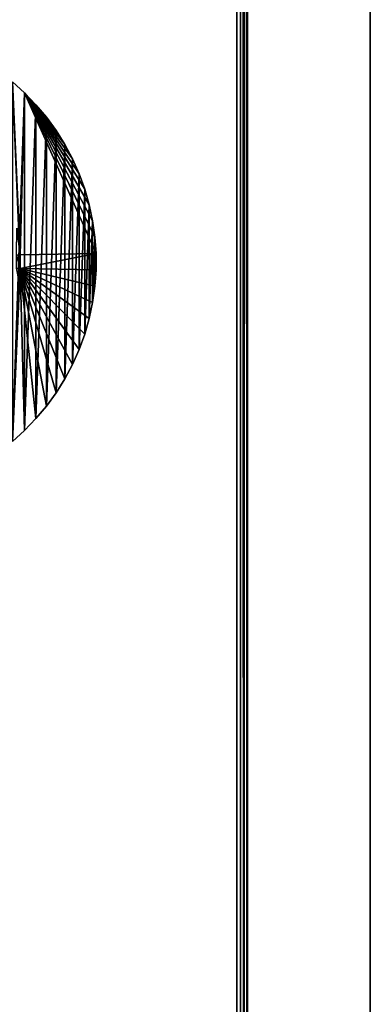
# Model space of a CAD drawing. Extents: x -300 to 306, y -600 to 600.
# Tile 13 of 33: x 251 to 300, y -394 to -257. Entities that reach past the tile are written whole.
import ezdxf

# ---------------------------------------------------------------- set-up
doc = ezdxf.new("R2010")
doc.units = 0
doc.header["$MEASUREMENT"] = 0

msp = doc.modelspace()

# ---------------------------------------------------------------- linework, layer by layer
for points in [[(282.5, -600, -30), (282, 506, -30), (282.5, 600, -30)], [(283, 599.5, 29.5), (282.5, 600, 30), (283, -599.5, 29.5)], [(283, -599.5, 29.5), (282.5, 600, 30), (282.5, -600, 30)], [(283, 599.5, -29.5), (283, -599.5, -29.5), (282.5, 600, -30)], [(282.5, 600, -30), (283, -599.5, -29.5), (282.5, -600, -30)], [(283, -600, -30), (283, -600, 30), (283, 600, -30)], [(283, 600, -30), (283, -600, 30), (283, 600, 30)], [(283, 599.5, 29.5), (283, -599.5, 29.5), (283, 599.5, -29.5)], [(283, 599.5, -29.5), (283, -599.5, 29.5), (283, -599.5, -29.5)], [(300, 591, 30), (300, -591, 30), (300, -50.415211, 5.980804)], [(300, -591, -30), (300, 591, -30), (300, -49.584789, -2.980804)], [(281.5, -505.5, -21), (281.5, -505.5, -30), (281.5, 505.5, -21)], [(281.5, 505.5, -21), (281.5, -505.5, -30), (281.5, 505.5, -30)], [(282, -506, -30), (282, 506, -30), (282.5, -600, -30)], [(282, -506, -20), (282, 506, -20), (282, -506, -30)], [(282, -506, -30), (282, 506, -20), (282, 506, -30)], [(300, -591, -30), (300, -49.584789, -2.980804), (300, -50.415211, -2.980804)], [(300, -591, -30), (300, -50.415211, -2.980804), (300, -51.23148, -2.828215)], [(300, -591, -30), (300, -51.23148, 5.828216), (300, -50.415211, 5.980804)], [(300, -591, -30), (300, -50.415211, 5.980804), (300, -591, 30)], [(300, -591, -30), (300, -51.23148, -2.828215), (300, -52.005821, -2.528235)], [(300, -591, -30), (300, -52.005821, 5.528235), (300, -51.23148, 5.828216)], [(300, -591, -30), (300, -52.005821, -2.528235), (300, -52.711861, -2.091078)], [(300, -591, -30), (300, -52.711861, 5.091077), (300, -52.005821, 5.528235)], [(300, -591, -30), (300, -52.711861, -2.091078), (300, -53.325539, -1.53163)], [(300, -591, -30), (300, -53.325539, 4.531631), (300, -52.711861, 5.091077)], [(300, -591, -30), (300, -53.325539, -1.53163), (300, -53.825981, -0.868945)], [(300, -591, -30), (300, -53.825981, 3.868945), (300, -53.325539, 4.531631)], [(300, -591, -30), (300, -53.825981, -0.868945), (300, -54.196129, -0.125587)], [(300, -591, -30), (300, -54.196129, 3.125587), (300, -53.825981, 3.868945)], [(300, -591, -30), (300, -54.196129, -0.125587), (300, -54.423382, 0.673127)], [(300, -591, -30), (300, -54.423382, 2.326873), (300, -54.196129, 3.125587)], [(300, -591, -30), (300, -54.423382, 0.673127), (300, -54.5, 1.5)], [(300, -591, -30), (300, -54.5, 1.5), (300, -54.423382, 2.326873)], [(252.076401, -267.62149, -30), (251.480194, -290.066315, -30), (250.390594, -266.103485, -30)], [(250.390594, -266.103485, -30), (251.480194, -290.066315, -30), (251.321793, -288.205597, -30)], [(250.390594, -315.896515, -29), (252.076401, -267.62149, -29), (250.390594, -266.103485, -29)], [(250.390594, -266.103485, -30), (250.390594, -266.103485, -29), (252.076401, -267.62149, -30)], [(252.076401, -267.62149, -30), (250.390594, -266.103485, -29), (252.076401, -267.62149, -29)], [(252.076401, -314.37851, -29), (252.076401, -267.62149, -29), (250.390594, -315.896515, -29)], [(252.076401, -267.62149, -30), (261.980194, -289.865814, -30), (251.480194, -290.066315, -30)], [(252.076401, -267.62149, -30), (253.652206, -269.253296, -30), (255.110397, -270.990997, -30)], [(252.076401, -267.62149, -30), (255.110397, -270.990997, -30), (256.443695, -272.826202, -30)], [(252.076401, -267.62149, -30), (256.443695, -272.826202, -30), (257.645813, -274.75, -30)], [(252.076401, -267.62149, -30), (257.645813, -274.75, -30), (258.710785, -276.752899, -30)], [(252.076401, -267.62149, -30), (258.710785, -276.752899, -30), (259.633514, -278.825287, -30)], [(252.076401, -267.62149, -30), (259.633514, -278.825287, -30), (260.409302, -280.956909, -30)], [(252.076401, -267.62149, -30), (260.409302, -280.956909, -30), (261.034607, -283.137512, -30)], [(252.076401, -267.62149, -30), (261.034607, -283.137512, -30), (261.506287, -285.356415, -30)], [(252.076401, -267.62149, -30), (261.506287, -285.356415, -30), (261.821991, -287.602814, -30)], [(252.076401, -267.62149, -30), (261.821991, -287.602814, -30), (261.980194, -289.865814, -30)], [(252.076401, -314.37851, -29), (253.652206, -269.253296, -29), (252.076401, -267.62149, -29)], [(252.076401, -267.62149, -30), (252.076401, -267.62149, -29), (253.652206, -269.253296, -30)], [(253.652206, -269.253296, -30), (252.076401, -267.62149, -29), (253.652206, -269.253296, -29)], [(253.652206, -312.746704, -29), (253.652206, -269.253296, -29), (252.076401, -314.37851, -29)], [(253.652206, -312.746704, -29), (255.110397, -270.990997, -29), (253.652206, -269.253296, -29)], [(253.652206, -269.253296, -30), (253.652206, -269.253296, -29), (255.110397, -270.990997, -30)], [(255.110397, -270.990997, -30), (253.652206, -269.253296, -29), (255.110397, -270.990997, -29)], [(255.110397, -311.009003, -29), (255.110397, -270.990997, -29), (253.652206, -312.746704, -29)], [(255.110397, -311.009003, -29), (256.443695, -272.826202, -29), (255.110397, -270.990997, -29)], [(255.110397, -270.990997, -30), (255.110397, -270.990997, -29), (256.443695, -272.826202, -30)], [(256.443695, -272.826202, -30), (255.110397, -270.990997, -29), (256.443695, -272.826202, -29)], [(256.443695, -309.173798, -29), (256.443695, -272.826202, -29), (255.110397, -311.009003, -29)], [(256.443695, -309.173798, -29), (257.645813, -274.75, -29), (256.443695, -272.826202, -29)], [(256.443695, -272.826202, -30), (256.443695, -272.826202, -29), (257.645813, -274.75, -30)], [(257.645813, -274.75, -30), (256.443695, -272.826202, -29), (257.645813, -274.75, -29)], [(257.645813, -307.25, -29), (257.645813, -274.75, -29), (256.443695, -309.173798, -29)], [(257.645813, -307.25, -29), (258.710785, -276.752899, -29), (257.645813, -274.75, -29)], [(257.645813, -274.75, -30), (257.645813, -274.75, -29), (258.710785, -276.752899, -30)], [(258.710785, -276.752899, -30), (257.645813, -274.75, -29), (258.710785, -276.752899, -29)], [(258.710785, -305.247101, -29), (258.710785, -276.752899, -29), (257.645813, -307.25, -29)], [(258.710785, -305.247101, -29), (259.633514, -278.825287, -29), (258.710785, -276.752899, -29)], [(258.710785, -276.752899, -30), (258.710785, -276.752899, -29), (259.633514, -278.825287, -30)], [(259.633514, -278.825287, -30), (258.710785, -276.752899, -29), (259.633514, -278.825287, -29)], [(259.633514, -303.174713, -29), (259.633514, -278.825287, -29), (258.710785, -305.247101, -29)], [(259.633514, -303.174713, -29), (260.409302, -280.956909, -29), (259.633514, -278.825287, -29)], [(259.633514, -278.825287, -30), (259.633514, -278.825287, -29), (260.409302, -280.956909, -30)], [(260.409302, -280.956909, -30), (259.633514, -278.825287, -29), (260.409302, -280.956909, -29)], [(260.409302, -301.043091, -29), (260.409302, -280.956909, -29), (259.633514, -303.174713, -29)], [(260.409302, -301.043091, -29), (261.034607, -283.137512, -29), (260.409302, -280.956909, -29)], [(260.409302, -280.956909, -30), (260.409302, -280.956909, -29), (261.034607, -283.137512, -30)], [(261.034607, -283.137512, -30), (260.409302, -280.956909, -29), (261.034607, -283.137512, -29)], [(261.034607, -298.862488, -29), (261.034607, -283.137512, -29), (260.409302, -301.043091, -29)], [(261.034607, -298.862488, -29), (261.506287, -285.356415, -29), (261.034607, -283.137512, -29)], [(261.034607, -283.137512, -30), (261.034607, -283.137512, -29), (261.506287, -285.356415, -30)], [(261.506287, -285.356415, -30), (261.034607, -283.137512, -29), (261.506287, -285.356415, -29)], [(251.480194, -290.066315, -29.5), (250.980606, -290.087494, -29.5), (251.006195, -286.365112, -29.5)], [(251.480194, -290.066315, -29.5), (251.006195, -286.365112, -29.5), (251.321793, -288.205597, -29.5)], [(261.506287, -296.643585, -29), (261.506287, -285.356415, -29), (261.034607, -298.862488, -29)], [(261.506287, -296.643585, -29), (261.821991, -287.602814, -29), (261.506287, -285.356415, -29)], [(261.506287, -285.356415, -30), (261.506287, -285.356415, -29), (261.821991, -287.602814, -30)], [(261.821991, -287.602814, -30), (261.506287, -285.356415, -29), (261.821991, -287.602814, -29)], [(261.821991, -294.397186, -29), (261.821991, -287.602814, -29), (261.506287, -296.643585, -29)], [(261.821991, -294.397186, -29), (261.980194, -289.865814, -29), (261.821991, -287.602814, -29)], [(261.821991, -287.602814, -30), (261.821991, -287.602814, -29), (261.980194, -289.865814, -30)], [(261.980194, -289.865814, -30), (261.821991, -287.602814, -29), (261.980194, -289.865814, -29)], [(251.480194, -290.066315, -30), (251.321793, -288.205597, -29.5), (251.321793, -288.205597, -30)], [(251.321793, -288.205597, -29.5), (251.480194, -290.066315, -30), (251.480194, -290.066315, -29.5)], [(251.480194, -291.933685, -29.5), (250.980606, -290.087494, -29.5), (251.480194, -290.066315, -29.5)], [(251.480194, -291.933685, -29.5), (250.980606, -291.912506, -29.5), (250.980606, -290.087494, -29.5)], [(251.480194, -291.933685, -30), (251.480194, -290.066315, -30), (261.980194, -289.865814, -30)], [(251.480194, -291.933685, -30), (261.980194, -289.865814, -30), (261.980194, -292.134186, -30)], [(251.480194, -290.066315, -29.5), (251.480194, -290.066315, -30), (251.480194, -291.933685, -30)], [(251.480194, -290.066315, -29.5), (251.480194, -291.933685, -30), (251.480194, -291.933685, -29.5)], [(261.980194, -292.134186, -29), (261.980194, -289.865814, -29), (261.821991, -294.397186, -29)], [(261.980194, -289.865814, -30), (261.980194, -289.865814, -29), (261.980194, -292.134186, -30)], [(261.980194, -292.134186, -30), (261.980194, -289.865814, -29), (261.980194, -292.134186, -29)], [(251.480194, -291.933685, -30), (252.076401, -314.37851, -30), (250.390594, -315.896515, -30)], [(250.390594, -315.896515, -30), (251.321793, -293.794403, -30), (251.480194, -291.933685, -30)], [(251.321793, -293.794403, -29.5), (250.980606, -291.912506, -29.5), (251.480194, -291.933685, -29.5)], [(251.480194, -291.933685, -29.5), (251.480194, -291.933685, -30), (251.321793, -293.794403, -30)], [(251.480194, -291.933685, -29.5), (251.321793, -293.794403, -30), (251.321793, -293.794403, -29.5)], [(251.480194, -291.933685, -30), (261.980194, -292.134186, -30), (261.821991, -294.397186, -30)], [(251.480194, -291.933685, -30), (261.821991, -294.397186, -30), (261.506287, -296.643585, -30)], [(251.480194, -291.933685, -30), (261.506287, -296.643585, -30), (261.034607, -298.862488, -30)], [(251.480194, -291.933685, -30), (261.034607, -298.862488, -30), (260.409302, -301.043091, -30)], [(251.480194, -291.933685, -30), (260.409302, -301.043091, -30), (259.633514, -303.174713, -30)], [(251.480194, -291.933685, -30), (259.633514, -303.174713, -30), (258.710785, -305.247101, -30)], [(251.480194, -291.933685, -30), (258.710785, -305.247101, -30), (257.645813, -307.25, -30)], [(251.480194, -291.933685, -30), (257.645813, -307.25, -30), (256.443695, -309.173798, -30)], [(251.480194, -291.933685, -30), (256.443695, -309.173798, -30), (255.110397, -311.009003, -30)], [(251.480194, -291.933685, -30), (255.110397, -311.009003, -30), (253.652206, -312.746704, -30)], [(251.480194, -291.933685, -30), (253.652206, -312.746704, -30), (252.076401, -314.37851, -30)], [(261.980194, -292.134186, -30), (261.980194, -292.134186, -29), (261.821991, -294.397186, -30)], [(261.821991, -294.397186, -30), (261.980194, -292.134186, -29), (261.821991, -294.397186, -29)], [(261.821991, -294.397186, -30), (261.821991, -294.397186, -29), (261.506287, -296.643585, -30)], [(261.506287, -296.643585, -30), (261.821991, -294.397186, -29), (261.506287, -296.643585, -29)], [(261.506287, -296.643585, -30), (261.506287, -296.643585, -29), (261.034607, -298.862488, -30)], [(261.034607, -298.862488, -30), (261.506287, -296.643585, -29), (261.034607, -298.862488, -29)], [(261.034607, -298.862488, -30), (261.034607, -298.862488, -29), (260.409302, -301.043091, -30)], [(260.409302, -301.043091, -30), (261.034607, -298.862488, -29), (260.409302, -301.043091, -29)], [(260.409302, -301.043091, -30), (260.409302, -301.043091, -29), (259.633514, -303.174713, -30)], [(259.633514, -303.174713, -30), (260.409302, -301.043091, -29), (259.633514, -303.174713, -29)], [(259.633514, -303.174713, -30), (259.633514, -303.174713, -29), (258.710785, -305.247101, -30)], [(258.710785, -305.247101, -30), (259.633514, -303.174713, -29), (258.710785, -305.247101, -29)], [(258.710785, -305.247101, -30), (258.710785, -305.247101, -29), (257.645813, -307.25, -30)], [(257.645813, -307.25, -30), (258.710785, -305.247101, -29), (257.645813, -307.25, -29)], [(257.645813, -307.25, -30), (257.645813, -307.25, -29), (256.443695, -309.173798, -30)], [(256.443695, -309.173798, -30), (257.645813, -307.25, -29), (256.443695, -309.173798, -29)], [(256.443695, -309.173798, -30), (256.443695, -309.173798, -29), (255.110397, -311.009003, -30)], [(255.110397, -311.009003, -30), (256.443695, -309.173798, -29), (255.110397, -311.009003, -29)], [(255.110397, -311.009003, -30), (255.110397, -311.009003, -29), (253.652206, -312.746704, -30)], [(253.652206, -312.746704, -30), (255.110397, -311.009003, -29), (253.652206, -312.746704, -29)], [(253.652206, -312.746704, -30), (253.652206, -312.746704, -29), (252.076401, -314.37851, -30)], [(252.076401, -314.37851, -30), (253.652206, -312.746704, -29), (252.076401, -314.37851, -29)], [(252.076401, -314.37851, -30), (252.076401, -314.37851, -29), (250.390594, -315.896515, -30)], [(250.390594, -315.896515, -30), (252.076401, -314.37851, -29), (250.390594, -315.896515, -29)]]:
    msp.add_3dface(points)

doc.saveas('drawing.dxf')
